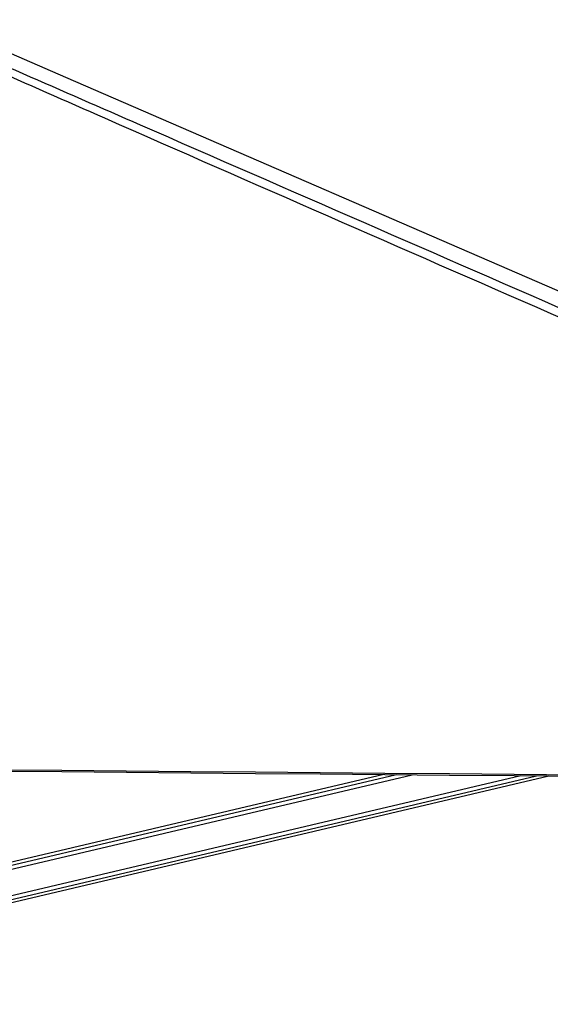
# Model space of a CAD drawing. Header units: millimetres. Extents: x 10 to 13239, y 20 to 10604.
# Tile 99 of 130: x 9098 to 9449, y 2943 to 3596. Entities that reach past the tile are written whole.
import ezdxf

# ---------------------------------------------------------------- set-up
doc = ezdxf.new("R2010")
doc.units = ezdxf.units.MM

msp = doc.modelspace()

# ---------------------------------------------------------------- linework, layer by layer
at = {"color": 7, "linetype": 'Continuous', "lineweight": 25}
for p, q in [((9339.21, 3095.58), (8799.89, 2968.41)), ((8805.85, 2943.1), (9448.5, 3094.64))]:
    msp.add_line(p, q, dxfattribs=at)
at = {"color": 8, "linetype": 'Continuous', "lineweight": 25}
for p, q in [((8800.33, 2966.5), (9347.44, 3095.51)), ((8800.9, 2964.1), (9357.8, 3095.42)), ((8804.84, 2947.39), (9429.99, 3094.8)), ((8805.41, 2944.99), (9440.33, 3094.71))]:
    msp.add_line(p, q, dxfattribs=at)
at = {"color": 7, "linetype": 'Continuous', "lineweight": 25, "flags": 128}
for points in [[(9040.64, 3596.25), (9128.21, 3558.23), (9478.67, 3406.07), (9485.07, 3403.29)], [(8729.45, 3101.8), (8740.16, 3101.7), (8783, 3101.33), (8825.83, 3100.95), (8868.66, 3100.58), (8911.5, 3100.21), (8954.33, 3099.83), (9039.99, 3099.09), (9082.83, 3098.72), (9125.66, 3098.35), (9168.49, 3097.97), (9211.33, 3097.6), (9254.16, 3097.23), (9296.99, 3096.86), (9339.83, 3096.49), (9382.66, 3096.12), (9425.49, 3095.75), (9468.33, 3095.38)], [(8729.46, 3100.88), (8740.16, 3100.78), (8783, 3100.41), (8825.83, 3100.04), (8868.66, 3099.66), (8911.5, 3099.29), (8954.33, 3098.92), (9040, 3098.17), (9082.83, 3097.8), (9125.66, 3097.43), (9168.5, 3097.06), (9211.33, 3096.69), (9254.16, 3096.31), (9296.99, 3095.94), (9339.83, 3095.57), (9382.66, 3095.2), (9425.49, 3094.83), (9468.33, 3094.47)]]:
    msp.add_lwpolyline(points, dxfattribs=at)
at = {"color": 7, "linetype": 'Continuous', "lineweight": 25}
msp.add_open_spline([(9459.17, 3397.16), (9360.69, 3440.24), (9210.56, 3505.93), (9061.05, 3571.96), (9009.61, 3594.68)], degree=3, knots=[0, 0, 0, 0, 0.6559817, 1, 1, 1, 1], dxfattribs=at)
at = {"color": 8, "linetype": 'Continuous', "lineweight": 25}
msp.add_open_spline([(9022.1, 3594.6), (9073.96, 3571.9), (9224.63, 3505.96), (9374.84, 3440.36), (9473.36, 3397.34)], degree=3, knots=[0, 0, 0, 0, 0.344188, 1, 1, 1, 1], dxfattribs=at)

doc.saveas('drawing.dxf')
